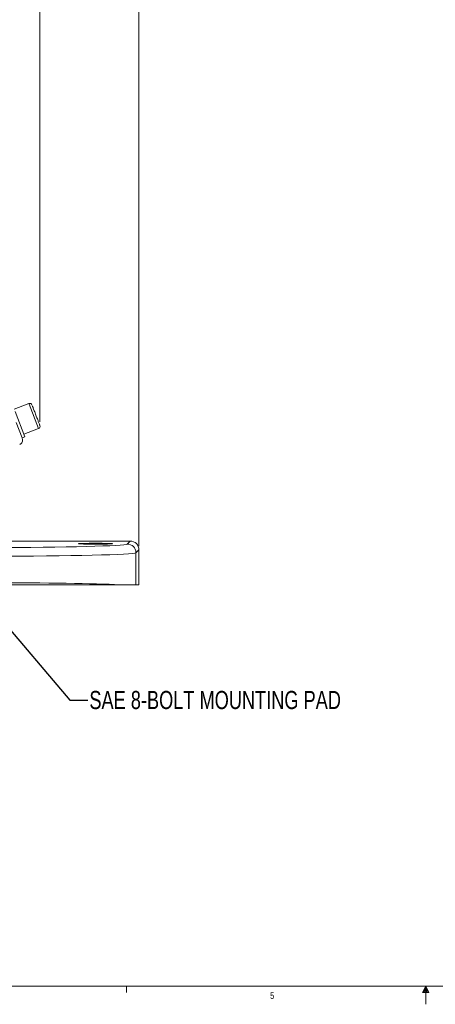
# Model space of a CAD drawing. Header units: inches. Extents: x 0.3 to 33.9, y 0.2 to 21.6.
# Tile 6 of 25: x 11.4 to 17.2, y 0.2 to 13.7. Entities that reach past the tile are written whole.
import ezdxf

# ---------------------------------------------------------------- set-up
doc = ezdxf.new("R2010")
doc.units = ezdxf.units.IN
doc.header["$MEASUREMENT"] = 0
doc.layers.add('SLD-0', color=7, linetype='Continuous', lineweight=15)
doc.styles.add('SLDTEXTSTYLE0', font='TXT', dxfattribs={"width": 0.75})
doc.dimstyles.new('SLDDIMSTYLE0', dxfattribs={"dimtxt": 0.25, "dimasz": 0.13, "dimexe": 0, "dimexo": 0.0625, "dimgap": 0.0625, "dimtad": 0, "dimtih": 1, "dimtoh": 1, "dimrnd": 1e-09, "dimzin": 12, "dimdsep": 46, "dimtxsty": 'SLDTEXTSTYLE0', "dimsah": 1, "dimcen": 0.09, "dimadec": 0, "dimazin": 3, "dimtfac": 1, "dimtofl": 0, "dimtmove": 0, "dimatfit": 3, "dimfxl": 1, "dimfrac": 2, "dimtolj": 1, "dimtzin": 12, "dimarcsym": 0})
doc.dimstyles.new('SLDDIMSTYLE1', dxfattribs={"dimtxt": 0.25, "dimasz": 0.13, "dimexe": 0, "dimexo": 0.0625, "dimgap": 0.0625, "dimtad": 0, "dimtih": 1, "dimtoh": 1, "dimrnd": 1e-09, "dimzin": 12, "dimdsep": 46, "dimtxsty": 'SLDTEXTSTYLE0', "dimsah": 1, "dimcen": 0.09, "dimadec": 0, "dimazin": 3, "dimtfac": 1, "dimtmove": 0, "dimatfit": 0, "dimfxl": 1, "dimfrac": 2, "dimtolj": 1, "dimtzin": 12, "dimarcsym": 0})
doc.dimstyles.new('SLDDIMSTYLE2', dxfattribs={"dimtxt": 0, "dimasz": 0.13, "dimexe": 0, "dimexo": 0.0625, "dimgap": 0, "dimtad": 0, "dimtih": 1, "dimtoh": 1, "dimdec": 0, "dimrnd": 1e-09, "dimzin": 0, "dimdsep": 46, "dimtxsty": 'Standard', "dimsah": 1, "dimcen": 0.09, "dimadec": 0, "dimazin": 0, "dimtfac": 0.13, "dimtdec": 0, "dimtofl": 0, "dimtmove": 0, "dimatfit": 3, "dimfxl": 1, "dimfrac": 2, "dimtolj": 1, "dimtzin": 0, "dimarcsym": 0})

# ---------------------------------------------------------------- blocks, each defined once
blk = doc.blocks.new('_D_1')
at = {"layer": 'SLD-0'}
for p, q in [((11.704, 8.197), (11.704, 15.704)), ((13.069, 6.483), (13.069, 15.704)), ((11.704, 15.579), (11.454, 15.579)), ((11.907, 15.616), (11.856, 15.616)), ((11.856, 15.616), (11.856, 15.219)), ((12.865, 15.616), (12.916, 15.616)), ((12.916, 15.616), (12.916, 15.219)), ((13.069, 15.579), (13.319, 15.579)), ((11.856, 15.219), (11.907, 15.219)), ((12.916, 15.219), (12.865, 15.219))]:
    blk.add_line(p, q, dxfattribs=at)
for points in [[(11.704, 15.579), (11.574, 15.599), (11.574, 15.559)], [(13.069, 15.579), (13.199, 15.559), (13.199, 15.599)]]:
    blk.add_solid(points, dxfattribs=at)
at = {"layer": 'SLD-0', "char_height": 0.25, "attachment_point": 1, "style": 'SLDTEXTSTYLE0'}
for s, insert in [('1.36', (11.961, 15.989, -2.334)), ('34.67', (11.971, 15.541, -2.334))]:
    blk.add_mtext(s, dxfattribs=dict(at, insert=insert))
blk = doc.blocks.new('_D_2')
at = {"layer": 'SLD-0'}
for p, q in [((8.347, 9.807), (8.347, 15.704)), ((11.704, 8.197), (11.704, 15.704)), ((8.347, 15.579), (9.407, 15.579)), ((9.546, 15.616), (9.496, 15.616)), ((9.496, 15.616), (9.496, 15.219)), ((10.505, 15.616), (10.555, 15.616)), ((10.555, 15.616), (10.555, 15.219)), ((11.704, 15.579), (10.644, 15.579)), ((9.496, 15.219), (9.546, 15.219)), ((10.555, 15.219), (10.505, 15.219))]:
    blk.add_line(p, q, dxfattribs=at)
for points in [[(8.347, 15.579), (8.477, 15.559), (8.477, 15.599)], [(11.704, 15.579), (11.574, 15.599), (11.574, 15.559)]]:
    blk.add_solid(points, dxfattribs=at)
at = {"layer": 'SLD-0', "char_height": 0.25, "attachment_point": 1, "style": 'SLDTEXTSTYLE0'}
for s, insert in [('3.36', (9.601, 15.989, -2.334)), ('85.26', (9.61, 15.541, -2.334))]:
    blk.add_mtext(s, dxfattribs=dict(at, insert=insert))

msp = doc.modelspace()

# ---------------------------------------------------------------- linework, layer by layer
at = {"color": 7, "linetype": 'Continuous', "lineweight": 15}
for p, q in [((11.553, 8.451), (11.349, 8.373)), ((11.361, 8.342), (11.496, 7.99)), ((11.376, 8.191), (11.459, 7.976)), ((11.482, 8.028), (11.685, 8.106)), ((11.459, 7.976), (11.496, 7.99)), ((11.459, 7.976), (11.464, 7.949)), ((11.292, 6.553), (12.949, 6.553)), ((12.908, 6.513), (12.949, 6.553)), ((13.069, 6.433), (13.028, 6.393)), ((13.028, 6.393), (13.028, 5.952)), ((13.069, 6.433), (13.069, 5.952)), ((13.028, 5.952), (12.803, 5.952)), ((13.069, 5.952), (13.028, 5.952))]:
    msp.add_line(p, q, dxfattribs=at)
at = {"color": 8, "linetype": 'Continuous', "lineweight": 15}
for p, q in [((11.557, 8.44), (11.553, 8.451)), ((11.685, 8.106), (11.557, 8.44))]:
    msp.add_line(p, q, dxfattribs=at)
at = {"color": 7, "linetype": 'Continuous', "lineweight": 0}
for p, q in [((33.523, 0.411), (0.523, 0.411)), ((12.898, 0.411), (12.898, 0.326)), ((17.023, 0.411), (16.981, 0.325)), ((17.023, 0.411), (16.989, 0.325)), ((17.023, 0.411), (17.009, 0.325)), ((17.023, 0.411), (17.023, 0.163)), ((17.023, 0.411), (17.067, 0.325)), ((17.023, 0.411), (17.046, 0.325)), ((17.023, 0.411), (17.036, 0.325)), ((16.981, 0.325), (17.067, 0.325))]:
    msp.add_line(p, q, dxfattribs=at)
at = {"color": 7, "linetype": 'Continuous', "lineweight": 15}
for centre, radius, start, end in [((11.564, 8.421), 0.032, 21, 111), ((11.674, 8.136), 0.032, 291, 21), ((12.908, 6.393), 0.12, 0.046, 89.954)]:
    msp.add_arc(centre, radius, start, end, dxfattribs=at)
msp.add_ellipse((12.472, 6.517), major_axis=(0.234, 0), ratio=0.026186, dxfattribs=at)
for centre, major_axis, ratio, start_param, end_param in [((12.949, 6.433), (-0.0849, -0.0849), 0.999315, 2.356537, 3.926648), ((11.029, 6.514), (1.88, 0), 0.026186, 4.712389, 6.257005), ((11.029, 6.394), (2, 0), 0.024615, 4.712389, 6.257005), ((11.029, 5.929), (2, 0), 0.024615, 0.479944, 1.570796)]:
    msp.add_ellipse(centre, major_axis=major_axis, ratio=ratio, start_param=start_param, end_param=end_param, dxfattribs=at)
for points, knots in [([(11.704, 8.147), (11.704, 8.147), (11.704, 8.145), (11.703, 8.15), (11.7, 8.158), (11.694, 8.173), (11.684, 8.198), (11.669, 8.238), (11.652, 8.283), (11.637, 8.321), (11.627, 8.349), (11.617, 8.374), (11.606, 8.402), (11.601, 8.415), (11.598, 8.423)], [0, 0, 0, 0, 0.003712, 0.076658, 0.151153, 0.225647, 0.298594, 0.434102, 0.56961, 0.642556, 0.717051, 0.791545, 0.864492, 1, 1, 1, 1]), ([(11.425, 7.885), (11.431, 7.888), (11.442, 7.895), (11.455, 7.91), (11.463, 7.929), (11.464, 7.943), (11.464, 7.949)], [0, 0, 0, 0, 0.252652, 0.503903, 0.753133, 1, 1, 1, 1]), ([(12.803, 5.952), (12.763, 5.952), (12.687, 5.952), (12.545, 5.952), (12.389, 5.952), (12.216, 5.952), (12.028, 5.952), (11.828, 5.952), (11.625, 5.952), (11.424, 5.952), (11.227, 5.952), (11.095, 5.952), (11.029, 5.952)], [0, 0, 0, 0, 0.110352, 0.212932, 0.315841, 0.418423, 0.521058, 0.624017, 0.726654, 0.817694, 0.908959, 1, 1, 1, 1])]:
    msp.add_open_spline(points, degree=3, knots=knots, dxfattribs=at)

# ---------------------------------------------------------------- texts
at = {"color": 7, "linetype": 'Continuous', "lineweight": 0, "insert": (14.878, 0.33), "char_height": 0.0938, "attachment_point": 1, "style": 'SLDTEXTSTYLE0'}
msp.add_mtext('5', dxfattribs=at)
at = {"layer": 'SLD-0', "insert": (12.386, 4.486), "char_height": 0.25, "attachment_point": 1, "style": 'SLDTEXTSTYLE0'}
msp.add_mtext('SAE 8-BOLT MOUNTING PAD', dxfattribs=at)

# ---------------------------------------------------------------- dimensions: what is measured, and where the dimension line sits
at = {"layer": 'SLD-0'}
for base, p1, p2, dimstyle, picture, middle in [((11.704, 15.579), (8.347, 9.757), (11.704, 8.147), 'SLDDIMSTYLE0', '_D_2', (10.025, 15.579)), ((11.7038, 15.5788), (13.0687, 6.4333), (11.7038, 8.1472), 'SLDDIMSTYLE1', '_D_1', (12.3863, 15.5788))]:
    dim = msp.add_linear_dim(base=base, p1=p1, p2=p2, dimstyle=dimstyle, dxfattribs=at)
    dim.commit()
    dim.dimension.update_dxf_attribs({"geometry": picture, "text_midpoint": middle, "dimtype": 160})

# ---------------------------------------------------------------- leaders
msp.add_leader([(10.739, 5.978), (12.115, 4.36), (12.365, 4.36)], dimstyle='SLDDIMSTYLE2', dxfattribs=at)

doc.saveas('drawing.dxf')
